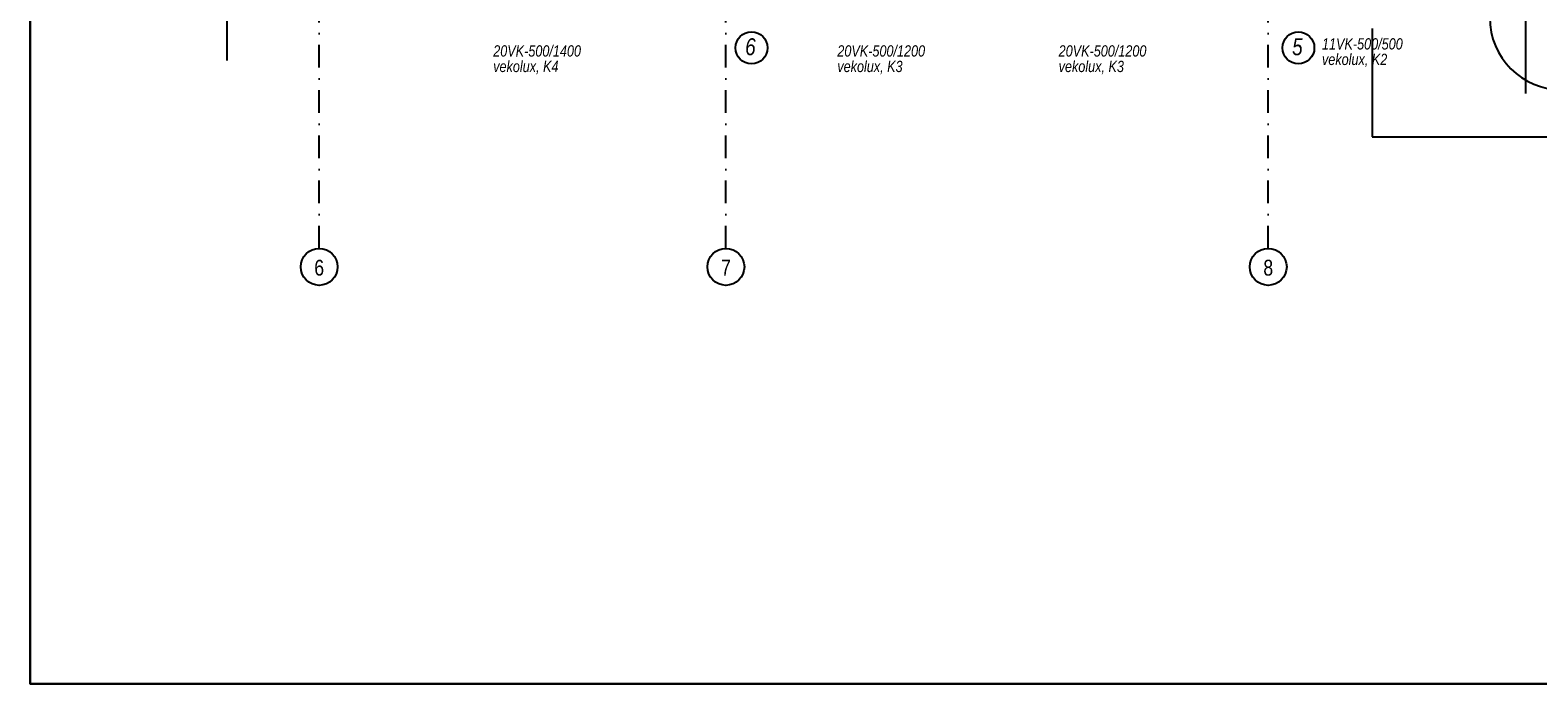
# Model space of a CAD drawing. Header units: millimetres. Extents: x 6435372 to 7248404, y 1559872 to 1886246.
# Tile 43 of 207: x 6642429 to 6659110, y 1753705 to 1760933. Entities that reach past the tile are written whole.
import ezdxf
from ezdxf.enums import TextEntityAlignment as Align

# ---------------------------------------------------------------- set-up
doc = ezdxf.new("R2010")
doc.units = ezdxf.units.MM
doc.linetypes.add('DASHDOT', pattern=[1, 0.5, -0.25, 0, -0.25])
for name, color, linetype in [('matrice DPS', 122, 'Continuous'), ('UT_popis', 7, 'Continuous'), ('UT_tělesa-popis', 7, 'Continuous')]:
    doc.layers.add(name, color=color, linetype=linetype)
doc.layers.add('UT_potrubí', color=10, linetype='Continuous', lineweight=30)
doc.styles.add('ARIAL', font='arial.ttf')
doc.styles.add('INDRA', font='ariali.ttf')

msp = doc.modelspace()

# ---------------------------------------------------------------- linework, layer by layer
at = {"layer": 'matrice DPS', "linetype": 'DASHDOT', "ltscale": 500}
for p, q in [((6645627, 1758519.1), (6645627, 1772865.4)), ((6650127, 1758519.1), (6650127, 1761658)), ((6656127, 1758519.1), (6656127, 1761658))]:
    msp.add_line(p, q, dxfattribs=at)
at = {"layer": 'matrice DPS', "ltscale": 500}
for p, q in [((6644607, 1770108), (6644607, 1760597.9)), ((6658977, 1760232.9), (6658977, 1761272.5)), ((6657277, 1760952.5), (6657277, 1759752.5)), ((6657277, 1759752.5), (6663547, 1759752.5))]:
    msp.add_line(p, q, dxfattribs=at)
at = {"layer": 'matrice DPS'}
for centre in [(6645627, 1758315.2), (6650127, 1758315.2), (6656127, 1758315.2)]:
    msp.add_circle(centre, 203.9, dxfattribs=at)
at = {"layer": 'matrice DPS', "ltscale": 500}
msp.add_arc((6659377, 1761072.5), 800, 180, 270, dxfattribs=at)
at = {"layer": 'UT_popis', "ltscale": 400}
for centre in [(6650409.7, 1760737.3), (6656460.5, 1760737.3)]:
    msp.add_circle(centre, 176.2, dxfattribs=at)
at = {"layer": 'UT_potrubí', "ltscale": 400}
msp.add_lwpolyline([(6642429.5, 1774705.5), (6672129.5, 1774705.5), (6672129.5, 1753705.5), (6642429.5, 1753705.5)], close=True, dxfattribs=at)

# ---------------------------------------------------------------- texts
at = {"layer": 'matrice DPS', "style": 'ARIAL', "width": 0.8}
for s, p in [('6', (6645627, 1758306.7)), ('7', (6650127, 1758306.7)), ('8', (6656127, 1758306.7))]:
    msp.add_text(s, height=175, dxfattribs=at).set_placement(p, align=Align.MIDDLE)
at = {"layer": 'UT_popis', "linetype": 'Continuous', "style": 'INDRA', "width": 0.8}
for s, p in [('6', (6650339.7, 1760655.8)), ('5', (6656390.6, 1760655.8))]:
    msp.add_text(s, height=187.5, dxfattribs=at).set_placement(p)
at = {"layer": 'UT_tělesa-popis', "ltscale": 400, "style": 'INDRA', "width": 0.8}
for s, p in [('20VK-500/1400', (6647552.6, 1760641)), ('20VK-500/1200', (6651359.6, 1760641)), ('20VK-500/1200', (6653808.2, 1760641)), ('11VK-500/500', (6656721.6, 1760719)), ('vekolux, K4', (6647552.6, 1760469.6)), ('vekolux, K3', (6651359.6, 1760469.6)), ('vekolux, K3', (6653808.2, 1760469.6)), ('vekolux, K2', (6656721.6, 1760547.5))]:
    msp.add_text(s, height=125, dxfattribs=at).set_placement(p)

doc.saveas('drawing.dxf')
